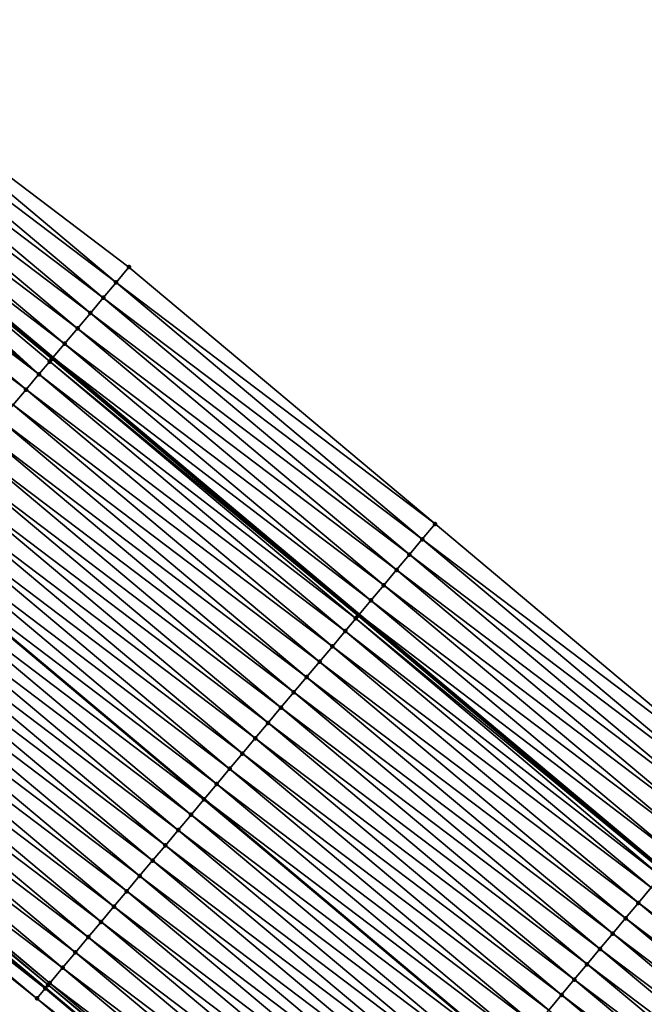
# Model space of a CAD drawing. Header units: feet. Extents: x 2017424 to 2024169, y 808042 to 818730.
# Tile 148 of 256: x 2018005 to 2018036, y 818217 to 818266. Entities that reach past the tile are written whole.
import ezdxf

# ---------------------------------------------------------------- set-up
doc = ezdxf.new("R2010")
doc.units = ezdxf.units.FT
doc.header["$MEASUREMENT"] = 0
for name, color, linetype, lineweight in [('EP_Travel Lane', 172, 'Continuous', 53), ('NB-Road Shots', 141, 'Continuous', 100), ('NB-Road X-Section', 40, 'Continuous', 13), ('STRIPING', 60, 'Continuous', 53)]:
    doc.layers.add(name, color=color, linetype=linetype, lineweight=lineweight)
doc.layers.add('I-77-MM15-17_NB-Surface-BORDER', color=7, linetype='Continuous')
doc.layers.add('I-77-MM15-17_NB-Surface-TIN', color=7, linetype='Continuous')

msp = doc.modelspace()

# ---------------------------------------------------------------- linework, layer by layer
at = {"layer": 'EP_Travel Lane'}
for points in [[(2017930.156776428, 818313.3589361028, 273.1215379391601), (2017945.477021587, 818300.503120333, 272.9858990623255), (2017960.797294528, 818287.6472812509, 272.8549942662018), (2017976.117576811, 818274.7914343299, 272.7256813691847), (2017991.437792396, 818261.9356433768, 272.5850029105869), (2018006.757929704, 818249.0799181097, 272.4309830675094), (2018022.078017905, 818236.2242340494, 272.2685999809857), (2018037.388832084, 818223.3822734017, 272.0884225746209), (2018052.731580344, 818210.553890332, 271.9075312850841), (2018068.074352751, 818197.7254870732, 271.7302469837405), (2018083.417210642, 818184.8970123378, 271.5657239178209), (2018098.760027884, 818172.0685715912, 271.3951272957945), (2018114.102796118, 818159.2401718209, 271.2172203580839), (2018129.44548765, 818146.4118361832, 271.0278678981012), (2018144.788305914, 818133.5833945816, 270.8574307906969), (2018160.131138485, 818120.7549410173, 270.6891205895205), (2018175.474035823, 818107.9264333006, 270.5304808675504)], [(2017929.78298554, 818281.7946509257, 273.4829504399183), (2017945.103190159, 818268.938870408, 273.3402997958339), (2017960.423436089, 818256.0830552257, 273.2046886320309), (2017975.74362404, 818243.2272886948, 273.0591976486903), (2017991.06380696, 818230.371526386, 272.9128526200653), (2018006.383870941, 818217.5158638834, 272.7462330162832), (2018021.723891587, 818204.6486033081, 272.5674590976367), (2018037.06391154, 818191.8169381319, 272.3880796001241), (2018052.403990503, 818178.985223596, 272.2175031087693), (2018067.744095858, 818166.1534869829, 272.0508612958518), (2018083.084185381, 818153.3217636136, 271.8818659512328), (2018098.424278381, 818140.4900373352, 271.7133848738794), (2018113.764307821, 818127.6583642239, 271.5354144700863), (2018129.104324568, 818114.8267017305, 271.3555464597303), (2018144.44436149, 818101.9950223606, 271.1787017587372)]]:
    msp.add_polyline3d(points, dxfattribs=at)
at = {"layer": 'I-77-MM15-17_NB-Surface-BORDER', "color": 3, "linetype": 'Continuous', "lineweight": -3}
for points in [[(2017932.026605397, 818315.588332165, 273.0271155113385), (2017947.989298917, 818303.4988456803, 272.8306349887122), (2017962.666922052, 818289.8768466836, 272.7262167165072), (2017978.6296231, 818277.7873538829, 272.5310188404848), (2017994.592226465, 818265.6979430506, 272.3191753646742), (2018010.554834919, 818253.6085279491, 272.1081951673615), (2018025.874905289, 818240.752859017, 271.9427609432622), (2018041.178136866, 818227.916473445, 271.7831506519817), (2018056.518159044, 818215.0848066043, 271.6040783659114), (2018071.858227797, 818202.2531008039, 271.4319636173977), (2018087.198377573, 818189.4213272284, 271.271948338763), (2018101.897214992, 818175.8222736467, 271.1562067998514), (2018117.237221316, 818162.9906200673, 270.9747735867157), (2018131.935901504, 818149.3916980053, 270.8355707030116), (2018147.917243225, 818137.3273051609, 270.6132968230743), (2018163.257311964, 818124.4955993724, 270.441172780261), (2018178.597365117, 818111.6639066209, 270.2667295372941)], [(2018144.026618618, 818101.4956545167, 271.1760505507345), (2018128.886085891, 818114.5658215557, 271.3540656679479), (2018113.559034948, 818127.4129623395, 271.5355564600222), (2018098.055313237, 818140.048969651, 271.711668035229), (2018082.566009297, 818152.7023644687, 271.8766614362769), (2018067.060544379, 818165.3364389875, 272.04166036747), (2018051.530369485, 818177.941159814, 272.19296021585), (2018036.63349046, 818191.3024601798, 272.3820157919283), (2018021.293463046, 818204.1341314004, 272.560295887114), (2018005.952617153, 818217.0020175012, 272.7397099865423), (2017990.308185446, 818229.4711995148, 272.9006437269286), (2017975.092005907, 818242.4508798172, 273.0488839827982), (2017960.186625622, 818255.8008834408, 273.2017778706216), (2017945.03328496, 818268.8555568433, 273.3409461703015), (2017928.858083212, 818280.6924873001, 273.4795691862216)]]:
    msp.add_polyline3d(points, dxfattribs=at)
at = {"layer": 'I-77-MM15-17_NB-Surface-TIN', "color": 128, "linetype": 'Continuous', "lineweight": -3}
for points in [[(2018009.912319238, 818252.8422553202, 272.1575513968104), (2017994.592226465, 818265.6979430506, 272.3191753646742), (2017993.94970525, 818264.931675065, 272.3675884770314)], [(2018009.912319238, 818252.8422553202, 272.1575513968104), (2018010.554834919, 818253.6085279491, 272.1081951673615), (2017994.592226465, 818265.6979430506, 272.3191753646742)], [(2018009.269801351, 818252.0759845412, 272.2065320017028), (2017993.94970525, 818264.931675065, 272.3675884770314), (2017993.307230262, 818264.1653682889, 272.4238788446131)], [(2018009.269801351, 818252.0759845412, 272.2065320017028), (2018009.912319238, 818252.8422553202, 272.1575513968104), (2017993.94970525, 818264.931675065, 272.3675884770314)], [(2018008.627304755, 818251.3096958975, 272.2591404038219), (2017993.307230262, 818264.1653682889, 272.4238788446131), (2017992.664745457, 818263.3990697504, 272.4784963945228)], [(2018008.627304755, 818251.3096958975, 272.2591404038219), (2018009.269801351, 818252.0759845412, 272.2065320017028), (2017993.307230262, 818264.1653682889, 272.4238788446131)], [(2018007.984837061, 818250.543383, 272.3166740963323), (2017992.664745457, 818263.3990697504, 272.4784963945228), (2017992.022282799, 818262.6327526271, 272.5368879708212)], [(2018007.984837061, 818250.543383, 272.3166740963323), (2018008.627304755, 818251.3096958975, 272.2591404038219), (2017992.664745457, 818263.3990697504, 272.4784963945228)], [(2018007.342396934, 818249.7770469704, 272.3789052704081), (2017992.022282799, 818262.6327526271, 272.5368879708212), (2017991.437792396, 818261.9356433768, 272.5850029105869)], [(2018007.342396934, 818249.7770469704, 272.3789052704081), (2018007.984837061, 818250.543383, 272.3166740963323), (2017992.022282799, 818262.6327526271, 272.5368879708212)], [(2018006.05720584, 818248.2446357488, 272.4503987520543), (2017991.267772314, 818261.732912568, 272.5949275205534), (2017990.737077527, 818261.1003533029, 272.6059649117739)], [(2018006.699927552, 818249.0107354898, 272.4361512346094), (2017991.379787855, 818261.8664625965, 272.5897778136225), (2017991.267772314, 818261.732912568, 272.5949275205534)], [(2018006.05720584, 818248.2446357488, 272.4503987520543), (2018006.592587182, 818248.882752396, 272.4416748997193), (2017991.267772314, 818261.732912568, 272.5949275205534)], [(2018006.592587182, 818248.882752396, 272.4416748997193), (2018006.699927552, 818249.0107354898, 272.4361512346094), (2017991.267772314, 818261.732912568, 272.5949275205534)], [(2017991.379787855, 818261.8664625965, 272.5897778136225), (2018006.757929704, 818249.0799181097, 272.4309830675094), (2017991.437792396, 818261.9356433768, 272.5850029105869)], [(2018006.699927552, 818249.0107354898, 272.4361512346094), (2018006.757929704, 818249.0799181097, 272.4309830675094), (2017991.379787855, 818261.8664625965, 272.5897778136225)], [(2018007.342396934, 818249.7770469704, 272.3789052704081), (2017991.437792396, 818261.9356433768, 272.5850029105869), (2018006.757929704, 818249.0799181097, 272.4309830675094)], [(2018006.05720584, 818248.2446357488, 272.4503987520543), (2017990.737077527, 818261.1003533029, 272.6059649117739), (2017990.094348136, 818260.3342600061, 272.6189035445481)], [(2018005.414492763, 818247.4785287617, 272.4661177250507), (2017990.094348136, 818260.3342600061, 272.6189035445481), (2017989.451687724, 818259.568108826, 272.6435966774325)], [(2018005.414492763, 818247.4785287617, 272.4661177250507), (2018006.05720584, 818248.2446357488, 272.4503987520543), (2017990.094348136, 818260.3342600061, 272.6189035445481)], [(2018004.771830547, 818246.7123790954, 272.490503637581), (2018005.414492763, 818247.4785287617, 272.4661177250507), (2017989.451687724, 818259.568108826, 272.6435966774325)], [(2018025.874905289, 818240.752859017, 271.9427609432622), (2018010.554834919, 818253.6085279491, 272.1081951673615), (2018009.912319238, 818252.8422553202, 272.1575513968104)], [(2018025.232362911, 818239.98660879, 271.9875677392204), (2018009.912319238, 818252.8422553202, 272.1575513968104), (2018009.269801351, 818252.0759845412, 272.2065320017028)], [(2018025.232362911, 818239.98660879, 271.9875677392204), (2018025.874905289, 818240.752859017, 271.9427609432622), (2018009.912319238, 818252.8422553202, 272.1575513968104)], [(2018024.589828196, 818239.2203521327, 272.0336803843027), (2018009.269801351, 818252.0759845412, 272.2065320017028), (2018008.627304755, 818251.3096958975, 272.2591404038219)], [(2018024.589828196, 818239.2203521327, 272.0336803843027), (2018025.232362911, 818239.98660879, 271.9875677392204), (2018009.269801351, 818252.0759845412, 272.2065320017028)], [(2018023.947360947, 818238.4540388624, 272.0912895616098), (2018008.627304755, 818251.3096958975, 272.2591404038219), (2018007.984837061, 818250.543383, 272.3166740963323)], [(2018023.947360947, 818238.4540388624, 272.0912895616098), (2018024.589828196, 818239.2203521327, 272.0336803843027), (2018008.627304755, 818251.3096958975, 272.2591404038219)], [(2018023.304839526, 818237.6877710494, 272.1396675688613), (2018007.984837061, 818250.543383, 272.3166740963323), (2018007.342396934, 818249.7770469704, 272.3789052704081)], [(2018023.304839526, 818237.6877710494, 272.1396675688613), (2018023.947360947, 818238.4540388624, 272.0912895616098), (2018007.984837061, 818250.543383, 272.3166740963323)], [(2018022.662417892, 818236.9214195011, 272.2050499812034), (2018007.342396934, 818249.7770469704, 272.3789052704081), (2018006.757929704, 818249.0799181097, 272.4309830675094)], [(2018022.662417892, 818236.9214195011, 272.2050499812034), (2018023.304839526, 818237.6877710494, 272.1396675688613), (2018007.342396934, 818249.7770469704, 272.3789052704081)], [(2018021.906615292, 818236.0198111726, 272.2822593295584), (2018006.592587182, 818248.882752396, 272.4416748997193), (2018006.05720584, 818248.2446357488, 272.4503987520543)], [(2018022.020022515, 818236.1550459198, 272.2749066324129), (2018006.699927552, 818249.0107354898, 272.4361512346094), (2018006.592587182, 818248.882752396, 272.4416748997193)], [(2018021.906615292, 818236.0198111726, 272.2822593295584), (2018022.020022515, 818236.1550459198, 272.2749066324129), (2018006.592587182, 818248.882752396, 272.4416748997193)], [(2018006.699927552, 818249.0107354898, 272.4361512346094), (2018022.078017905, 818236.2242340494, 272.2685999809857), (2018006.757929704, 818249.0799181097, 272.4309830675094)], [(2018022.020022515, 818236.1550459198, 272.2749066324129), (2018022.078017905, 818236.2242340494, 272.2685999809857), (2018006.699927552, 818249.0107354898, 272.4361512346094)], [(2018022.662417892, 818236.9214195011, 272.2050499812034), (2018006.757929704, 818249.0799181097, 272.4309830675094), (2018022.078017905, 818236.2242340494, 272.2685999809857)], [(2018021.377315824, 818235.3889335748, 272.2917134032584), (2018006.05720584, 818248.2446357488, 272.4503987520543), (2018005.414492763, 818247.4785287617, 272.4661177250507)], [(2018021.377315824, 818235.3889335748, 272.2917134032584), (2018021.906615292, 818236.0198111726, 272.2822593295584), (2018006.05720584, 818248.2446357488, 272.4503987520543)], [(2018020.734602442, 818234.6228268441, 272.3073800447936), (2018005.414492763, 818247.4785287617, 272.4661177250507), (2018004.771830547, 818246.7123790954, 272.490503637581)], [(2018020.734602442, 818234.6228268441, 272.3073800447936), (2018021.377315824, 818235.3889335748, 272.2917134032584), (2018005.414492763, 818247.4785287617, 272.4661177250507)], [(2018020.091931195, 818233.856684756, 272.3302268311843), (2018004.771830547, 818246.7123790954, 272.490503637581), (2018004.129186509, 818245.9462141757, 272.5179871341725)], [(2018020.091931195, 818233.856684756, 272.3302268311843), (2018020.734602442, 818234.6228268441, 272.3073800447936), (2018004.771830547, 818246.7123790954, 272.490503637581)], [(2018019.449289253, 818233.0905180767, 272.3580673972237), (2018004.129186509, 818245.9462141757, 272.5179871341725), (2018003.486532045, 818245.1800580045, 272.5436939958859)], [(2018019.449289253, 818233.0905180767, 272.3580673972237), (2018020.091931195, 818233.856684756, 272.3302268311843), (2018004.129186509, 818245.9462141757, 272.5179871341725)], [(2018018.806628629, 818232.3243670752, 272.382724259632), (2018003.486532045, 818245.1800580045, 272.5436939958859), (2018002.84386393, 818244.4139132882, 272.5670747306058)], [(2018018.806628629, 818232.3243670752, 272.382724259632), (2018019.449289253, 818233.0905180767, 272.3580673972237), (2018003.486532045, 818245.1800580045, 272.5436939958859)], [(2018018.163950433, 818231.5582308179, 272.40438695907), (2018002.84386393, 818244.4139132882, 272.5670747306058), (2018002.201171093, 818243.6477893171, 272.5862426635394)], [(2018018.163950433, 818231.5582308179, 272.40438695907), (2018018.806628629, 818232.3243670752, 272.382724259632), (2018002.84386393, 818244.4139132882, 272.5670747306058)], [(2018017.521257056, 818230.7921073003, 272.423462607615), (2018002.201171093, 818243.6477893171, 272.5862426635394), (2018001.558445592, 818242.881692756, 272.5998444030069)], [(2018017.521257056, 818230.7921073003, 272.423462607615), (2018018.163950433, 818231.5582308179, 272.40438695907), (2018002.201171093, 818243.6477893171, 272.5862426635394)], [(2018016.878538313, 818230.0260050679, 272.438215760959), (2018001.558445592, 818242.881692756, 272.5998444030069), (2018000.915743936, 818242.1155761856, 272.617509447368)], [(2018016.878538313, 818230.0260050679, 272.438215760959), (2018017.521257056, 818230.7921073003, 272.423462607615), (2018001.558445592, 818242.881692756, 272.5998444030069)], [(2018016.235836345, 818229.2598887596, 272.4558273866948), (2018000.915743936, 818242.1155761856, 272.617509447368), (2018000.273085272, 818241.3494235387, 272.6425007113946)], [(2018016.235836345, 818229.2598887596, 272.4558273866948), (2018016.878538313, 818230.0260050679, 272.438215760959), (2018000.915743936, 818242.1155761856, 272.617509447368)], [(2018015.593155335, 818228.4937548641, 272.4770104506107), (2018000.273085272, 818241.3494235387, 272.6425007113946), (2017999.630428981, 818240.5832689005, 272.6678962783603)], [(2018015.593155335, 818228.4937548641, 272.4770104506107), (2018016.235836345, 818229.2598887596, 272.4558273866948), (2018000.273085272, 818241.3494235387, 272.6425007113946)], [(2018014.950493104, 818227.7276052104, 272.5013935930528), (2017999.630428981, 818240.5832689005, 272.6678962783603), (2017998.995106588, 818239.8260514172, 272.6767310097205)], [(2018014.950493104, 818227.7276052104, 272.5013935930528), (2018015.593155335, 818228.4937548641, 272.4770104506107), (2017999.630428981, 818240.5832689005, 272.6678962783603)], [(2018041.178136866, 818227.916473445, 271.7831506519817), (2018025.874905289, 818240.752859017, 271.9427609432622), (2018025.232362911, 818239.98660879, 271.9875677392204)], [(2018014.307761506, 818226.9615137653, 272.5139561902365), (2017998.987676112, 818239.8171953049, 272.676834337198), (2017998.344976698, 818239.0510768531, 272.6948814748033)], [(2017998.987676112, 818239.8171953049, 272.676834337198), (2018014.315191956, 818226.970370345, 272.5138109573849), (2017998.995106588, 818239.8260514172, 272.6767310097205)], [(2018014.307761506, 818226.9615137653, 272.5139561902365), (2018014.315191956, 818226.970370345, 272.5138109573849), (2017998.987676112, 818239.8171953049, 272.676834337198)], [(2018014.950493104, 818227.7276052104, 272.5013935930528), (2017998.995106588, 818239.8260514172, 272.6767310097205), (2018014.315191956, 818226.970370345, 272.5138109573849)], [(2018040.536806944, 818227.1492081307, 271.8248133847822), (2018025.232362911, 818239.98660879, 271.9875677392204), (2018024.589828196, 818239.2203521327, 272.0336803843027)], [(2018040.536806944, 818227.1492081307, 271.8248133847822), (2018041.178136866, 818227.916473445, 271.7831506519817), (2018025.232362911, 818239.98660879, 271.9875677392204)], [(2018013.665050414, 818226.195405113, 272.5300130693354), (2017998.344976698, 818239.0510768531, 272.6948814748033), (2017997.702337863, 818238.2849075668, 272.7232516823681)], [(2018013.665050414, 818226.195405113, 272.5300130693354), (2018014.307761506, 818226.9615137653, 272.5139561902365), (2017998.344976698, 818239.0510768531, 272.6948814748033)], [(2018039.895480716, 818226.3819397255, 271.8670275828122), (2018024.589828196, 818239.2203521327, 272.0336803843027), (2018023.947360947, 818238.4540388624, 272.0912895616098)], [(2018039.895480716, 818226.3819397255, 271.8670275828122), (2018040.536806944, 818227.1492081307, 271.8248133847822), (2018024.589828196, 818239.2203521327, 272.0336803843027)], [(2018039.2542642, 818225.6145795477, 271.9256180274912), (2018023.947360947, 818238.4540388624, 272.0912895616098), (2018023.304839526, 818237.6877710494, 272.1396675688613)], [(2018039.2542642, 818225.6145795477, 271.9256180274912), (2018039.895480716, 818226.3819397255, 271.8670275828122), (2018023.947360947, 818238.4540388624, 272.0912895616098)], [(2018013.02240576, 818225.4292407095, 272.5573914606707), (2017997.702337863, 818238.2849075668, 272.7232516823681), (2017997.059674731, 818237.5187586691, 272.7474815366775)], [(2018013.02240576, 818225.4292407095, 272.5573914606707), (2018013.665050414, 818226.195405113, 272.5300130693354), (2017997.702337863, 818238.2849075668, 272.7232516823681)], [(2018012.37973133, 818224.663101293, 272.5796957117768), (2017997.059674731, 818237.5187586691, 272.7474815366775), (2017996.417008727, 818236.7526121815, 272.771221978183)], [(2018012.37973133, 818224.663101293, 272.5796957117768), (2018013.02240576, 818225.4292407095, 272.5573914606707), (2017997.059674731, 818237.5187586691, 272.7474815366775)], [(2018038.612954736, 818224.84729712, 271.9703344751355), (2018023.304839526, 818237.6877710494, 272.1396675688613), (2018022.662417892, 818236.9214195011, 272.2050499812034)], [(2018038.612954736, 818224.84729712, 271.9703344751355), (2018039.2542642, 818225.6145795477, 271.9256180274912), (2018023.304839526, 818237.6877710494, 272.1396675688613)], [(2018037.971767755, 818224.079912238, 272.0333332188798), (2018022.662417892, 818236.9214195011, 272.2050499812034), (2018022.078017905, 818236.2242340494, 272.2685999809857)], [(2018037.971767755, 818224.079912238, 272.0333332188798), (2018038.612954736, 818224.84729712, 271.9703344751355), (2018022.662417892, 818236.9214195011, 272.2050499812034)], [(2018011.737064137, 818223.8969558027, 272.6032334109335), (2017996.417008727, 818236.7526121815, 272.771221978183), (2017995.774346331, 818235.9864626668, 272.7955771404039)], [(2018011.737064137, 818223.8969558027, 272.6032334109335), (2018012.37973133, 818224.663101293, 272.5796957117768), (2017996.417008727, 818236.7526121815, 272.771221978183)], [(2018011.09438957, 818223.1308165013, 272.6255142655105), (2017995.774346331, 818235.9864626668, 272.7955771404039), (2017995.131682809, 818235.2203140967, 272.8197404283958)], [(2018011.09438957, 818223.1308165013, 272.6255142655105), (2018011.737064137, 818223.8969558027, 272.6032334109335), (2017995.774346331, 818235.9864626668, 272.7955771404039)], [(2018037.165202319, 818223.1147278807, 272.1031318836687), (2018021.906615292, 818236.0198111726, 272.2822593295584), (2018021.377315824, 818235.3889335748, 272.2917134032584)], [(2018037.330564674, 818223.312540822, 272.0939290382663), (2018022.020022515, 818236.1550459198, 272.2749066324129), (2018021.906615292, 818236.0198111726, 272.2822593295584)], [(2018037.165202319, 818223.1147278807, 272.1031318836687), (2018037.330564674, 818223.312540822, 272.0939290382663), (2018021.906615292, 818236.0198111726, 272.2822593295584)], [(2018022.020022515, 818236.1550459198, 272.2749066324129), (2018037.388832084, 818223.3822734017, 272.0884225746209), (2018022.078017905, 818236.2242340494, 272.2685999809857)], [(2018037.330564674, 818223.312540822, 272.0939290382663), (2018037.388832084, 818223.3822734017, 272.0884225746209), (2018022.020022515, 818236.1550459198, 272.2749066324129)], [(2018037.971767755, 818224.079912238, 272.0333332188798), (2018022.078017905, 818236.2242340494, 272.2685999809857), (2018037.388832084, 818223.3822734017, 272.0884225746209)], [(2018036.689066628, 818222.5454161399, 272.1104968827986), (2018021.377315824, 818235.3889335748, 272.2917134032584), (2018020.734602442, 818234.6228268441, 272.3073800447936)], [(2018036.689066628, 818222.5454161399, 272.1104968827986), (2018037.165202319, 818223.1147278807, 272.1031318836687), (2018021.377315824, 818235.3889335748, 272.2917134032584)], [(2018010.451726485, 818222.3646675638, 272.6497519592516), (2017995.131682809, 818235.2203140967, 272.8197404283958), (2017994.48896425, 818234.4542117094, 272.8345252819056)], [(2018010.451726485, 818222.3646675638, 272.6497519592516), (2018011.09438957, 818223.1308165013, 272.6255142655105), (2017995.131682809, 818235.2203140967, 272.8197404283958)], [(2018009.809008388, 818221.5985647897, 272.6646151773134), (2017994.48896425, 818234.4542117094, 272.8345252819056), (2017993.846213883, 818233.688136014, 272.8438897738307)], [(2018009.809008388, 818221.5985647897, 272.6646151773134), (2018010.451726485, 818222.3646675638, 272.6497519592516), (2017994.48896425, 818234.4542117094, 272.8345252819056)], [(2018036.047573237, 818221.778287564, 272.1277595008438), (2018020.734602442, 818234.6228268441, 272.3073800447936), (2018020.091931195, 818233.856684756, 272.3302268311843)], [(2018036.047573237, 818221.778287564, 272.1277595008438), (2018036.689066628, 818222.5454161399, 272.1104968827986), (2018020.734602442, 818234.6228268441, 272.3073800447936)], [(2018009.166276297, 818220.8324737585, 272.6770936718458), (2017993.846213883, 818233.688136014, 272.8438897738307), (2017993.203496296, 818232.9220328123, 272.8588400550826)], [(2018009.166276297, 818220.8324737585, 272.6770936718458), (2018009.809008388, 818221.5985647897, 272.6646151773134), (2017993.846213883, 818233.688136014, 272.8438897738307)], [(2018035.406110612, 818221.0111332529, 272.1496144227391), (2018020.091931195, 818233.856684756, 272.3302268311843), (2018019.449289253, 818233.0905180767, 272.3580673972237)], [(2018035.406110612, 818221.0111332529, 272.1496144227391), (2018036.047573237, 818221.778287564, 272.1277595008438), (2018020.091931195, 818233.856684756, 272.3302268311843)], [(2018008.523554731, 818220.0663738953, 272.6913657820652), (2017993.203496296, 818232.9220328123, 272.8588400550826), (2017992.560802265, 818232.155909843, 272.8778045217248)], [(2018008.523554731, 818220.0663738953, 272.6913657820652), (2018009.166276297, 818220.8324737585, 272.6770936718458), (2017993.203496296, 818232.9220328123, 272.8588400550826)], [(2018034.764686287, 818220.2439469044, 272.1771861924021), (2018019.449289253, 818233.0905180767, 272.3580673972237), (2018018.806628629, 818232.3243670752, 272.382724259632)], [(2018034.764686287, 818220.2439469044, 272.1771861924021), (2018035.406110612, 818221.0111332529, 272.1496144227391), (2018019.449289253, 818233.0905180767, 272.3580673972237)], [(2018007.880841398, 818219.3002671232, 272.7070408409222), (2017992.560802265, 818232.155909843, 272.8778045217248), (2017991.91809233, 818231.3898002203, 272.8940587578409)], [(2018007.880841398, 818219.3002671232, 272.7070408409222), (2018008.523554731, 818220.0663738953, 272.6913657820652), (2017992.560802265, 818232.155909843, 272.8778045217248)], [(2018034.123245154, 818219.476774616, 272.2022490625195), (2018018.806628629, 818232.3243670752, 272.382724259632), (2018018.163950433, 818231.5582308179, 272.40438695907)], [(2018034.123245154, 818219.476774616, 272.2022490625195), (2018034.764686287, 818220.2439469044, 272.1771861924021), (2018018.806628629, 818232.3243670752, 272.382724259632)], [(2018033.481782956, 818218.7096199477, 272.2241677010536), (2018018.163950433, 818231.5582308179, 272.40438695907), (2018017.521257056, 818230.7921073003, 272.423462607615)], [(2018033.481782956, 818218.7096199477, 272.2241677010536), (2018034.123245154, 818219.476774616, 272.2022490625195), (2018018.163950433, 818231.5582308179, 272.40438695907)], [(2018007.238144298, 818218.5341467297, 272.7254820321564), (2017991.91809233, 818231.3898002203, 272.8940587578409), (2017991.275409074, 818230.6236682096, 272.9148593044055)], [(2018007.238144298, 818218.5341467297, 272.7254820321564), (2018007.880841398, 818219.3002671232, 272.7070408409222), (2017991.91809233, 818231.3898002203, 272.8940587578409)], [(2018006.516493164, 818217.673876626, 272.7489892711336), (2017991.213893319, 818230.5503527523, 272.9154700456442), (2017991.083175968, 818230.3946048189, 272.9131520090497)], [(2018006.595469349, 818217.7680077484, 272.7476979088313), (2017991.275409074, 818230.6236682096, 272.9148593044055), (2017991.213893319, 818230.5503527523, 272.9154700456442)], [(2018006.516493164, 818217.673876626, 272.7489892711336), (2018006.595469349, 818217.7680077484, 272.7476979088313), (2017991.213893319, 818230.5503527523, 272.9154700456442)], [(2018006.595469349, 818217.7680077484, 272.7476979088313), (2018007.238144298, 818218.5341467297, 272.7254820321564), (2017991.275409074, 818230.6236682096, 272.9148593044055)], [(2018032.840298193, 818217.9424841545, 272.242718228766), (2018017.521257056, 818230.7921073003, 272.423462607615), (2018016.878538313, 818230.0260050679, 272.438215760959)], [(2018032.840298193, 818217.9424841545, 272.242718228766), (2018033.481782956, 818218.7096199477, 272.2241677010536), (2018017.521257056, 818230.7921073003, 272.423462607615)], [(2018006.368936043, 818217.4980696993, 272.7459226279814), (2017991.06380696, 818230.371526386, 272.9128526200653), (2017990.632552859, 818229.8576813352, 272.9061866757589)], [(2017991.083175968, 818230.3946048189, 272.9131520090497), (2017991.06380696, 818230.371526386, 272.9128526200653), (2018006.383870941, 818217.5158638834, 272.7462330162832)], [(2018006.368936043, 818217.4980696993, 272.7459226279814), (2018006.383870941, 818217.5158638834, 272.7462330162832), (2017991.06380696, 818230.371526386, 272.9128526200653)], [(2018006.516493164, 818217.673876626, 272.7489892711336), (2017991.083175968, 818230.3946048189, 272.9131520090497), (2018006.383870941, 818217.5158638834, 272.7462330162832)], [(2018032.198787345, 818217.1753701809, 272.2573751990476), (2018016.878538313, 818230.0260050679, 272.438215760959), (2018016.235836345, 818229.2598887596, 272.4558273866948)], [(2018032.198787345, 818217.1753701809, 272.2573751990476), (2018032.840298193, 818217.9424841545, 272.242718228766), (2018016.878538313, 818230.0260050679, 272.438215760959)], [(2018005.952617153, 818217.0020175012, 272.7397099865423), (2017990.632552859, 818229.8576813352, 272.9061866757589), (2017990.308185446, 818229.4711995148, 272.9006437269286)], [(2018006.368936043, 818217.4980696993, 272.7459226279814), (2017990.632552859, 818229.8576813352, 272.9061866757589), (2018005.952617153, 818217.0020175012, 272.7397099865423)], [(2018031.55730063, 818216.4082360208, 272.275634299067), (2018016.235836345, 818229.2598887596, 272.4558273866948), (2018015.593155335, 818228.4937548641, 272.4770104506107)], [(2018031.55730063, 818216.4082360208, 272.275634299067), (2018032.198787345, 818217.1753701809, 272.2573751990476), (2018016.235836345, 818229.2598887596, 272.4558273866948)], [(2018030.915843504, 818215.6410771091, 272.2983101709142), (2018015.593155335, 818228.4937548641, 272.4770104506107), (2018014.950493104, 818227.7276052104, 272.5013935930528)], [(2018030.915843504, 818215.6410771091, 272.2983101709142), (2018031.55730063, 818216.4082360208, 272.275634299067), (2018015.593155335, 818228.4937548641, 272.4770104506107)], [(2018030.274392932, 818214.8739127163, 272.3219640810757), (2018014.950493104, 818227.7276052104, 272.5013935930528), (2018014.315191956, 818226.970370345, 272.5138109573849)], [(2018030.274392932, 818214.8739127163, 272.3219640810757), (2018030.915843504, 818215.6410771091, 272.2983101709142), (2018014.950493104, 818227.7276052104, 272.5013935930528)], [(2018029.632856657, 818214.1068200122, 272.3328256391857), (2018014.307761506, 818226.9615137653, 272.5139561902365), (2018013.665050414, 818226.195405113, 272.5300130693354)], [(2018014.307761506, 818226.9615137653, 272.5139561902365), (2018029.640271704, 818214.115686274, 272.3327000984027), (2018014.315191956, 818226.970370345, 272.5138109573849)], [(2018029.632856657, 818214.1068200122, 272.3328256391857), (2018029.640271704, 818214.115686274, 272.3327000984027), (2018014.307761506, 818226.9615137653, 272.5139561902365)], [(2018030.274392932, 818214.8739127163, 272.3219640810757), (2018014.315191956, 818226.970370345, 272.5138109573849), (2018029.640271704, 818214.115686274, 272.3327000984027)], [(2018028.99133917, 818213.3397115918, 272.3464916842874), (2018013.665050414, 818226.195405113, 272.5300130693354), (2018013.02240576, 818225.4292407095, 272.5573914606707)], [(2018028.99133917, 818213.3397115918, 272.3464916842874), (2018029.632856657, 818214.1068200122, 272.3328256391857), (2018013.665050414, 818226.195405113, 272.5300130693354)], [(2018028.34990346, 818212.5725347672, 272.3723639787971), (2018013.02240576, 818225.4292407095, 272.5573914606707), (2018012.37973133, 818224.663101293, 272.5796957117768)], [(2018028.34990346, 818212.5725347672, 272.3723639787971), (2018028.99133917, 818213.3397115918, 272.3464916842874), (2018013.02240576, 818225.4292407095, 272.5573914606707)], [(2018027.70845834, 818211.8053658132, 272.3968318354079), (2018012.37973133, 818224.663101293, 272.5796957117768), (2018011.737064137, 818223.8969558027, 272.6032334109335)], [(2018027.70845834, 818211.8053658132, 272.3968318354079), (2018028.34990346, 818212.5725347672, 272.3723639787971), (2018012.37973133, 818224.663101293, 272.5796957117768)], [(2018027.067005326, 818211.0382034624, 272.4201213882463), (2018011.737064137, 818223.8969558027, 272.6032334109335), (2018011.09438957, 818223.1308165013, 272.6255142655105)], [(2018027.067005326, 818211.0382034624, 272.4201213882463), (2018027.70845834, 818211.8053658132, 272.3968318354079), (2018011.737064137, 818223.8969558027, 272.6032334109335)], [(2018026.425564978, 818210.2710305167, 272.4453015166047), (2018011.09438957, 818223.1308165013, 272.6255142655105), (2018010.451726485, 818222.3646675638, 272.6497519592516)], [(2018026.425564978, 818210.2710305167, 272.4453015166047), (2018027.067005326, 818211.0382034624, 272.4201213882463), (2018011.09438957, 818223.1308165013, 272.6255142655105)], [(2018025.784111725, 818209.5038683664, 272.4685553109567), (2018010.451726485, 818222.3646675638, 272.6497519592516), (2018009.809008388, 818221.5985647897, 272.6646151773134)], [(2018025.784111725, 818209.5038683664, 272.4685553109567), (2018026.425564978, 818210.2710305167, 272.4453015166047), (2018010.451726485, 818222.3646675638, 272.6497519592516)], [(2018052.029071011, 818209.7137641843, 271.9287708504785), (2018036.689066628, 818222.5454161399, 272.1104968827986), (2018036.047573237, 818221.778287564, 272.1277595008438)], [(2018025.142610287, 818208.7367465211, 272.4846169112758), (2018009.809008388, 818221.5985647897, 272.6646151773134), (2018009.166276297, 818220.8324737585, 272.6770936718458)], [(2018025.142610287, 818208.7367465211, 272.4846169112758), (2018025.784111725, 818209.5038683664, 272.4685553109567), (2018009.809008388, 818221.5985647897, 272.6646151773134)], [(2018051.387579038, 818208.9466344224, 271.9462454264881), (2018036.047573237, 818221.778287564, 272.1277595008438), (2018035.406110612, 818221.0111332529, 272.1496144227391)], [(2018051.387579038, 818208.9466344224, 271.9462454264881), (2018052.029071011, 818209.7137641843, 271.9287708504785), (2018036.047573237, 818221.778287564, 272.1277595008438)], [(2018024.501089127, 818207.9696411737, 272.4977345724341), (2018009.166276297, 818220.8324737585, 272.6770936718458), (2018008.523554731, 818220.0663738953, 272.6913657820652)], [(2018024.501089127, 818207.9696411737, 272.4977345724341), (2018025.142610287, 818208.7367465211, 272.4846169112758), (2018009.166276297, 818220.8324737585, 272.6770936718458)], [(2018050.746118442, 818208.1794784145, 271.9684034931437), (2018035.406110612, 818221.0111332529, 272.1496144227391), (2018034.764686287, 818220.2439469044, 272.1771861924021)], [(2018050.746118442, 818208.1794784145, 271.9684034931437), (2018051.387579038, 818208.9466344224, 271.9462454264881), (2018035.406110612, 818221.0111332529, 272.1496144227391)], [(2018050.104691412, 818207.412294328, 271.9955719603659), (2018034.764686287, 818220.2439469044, 272.1771861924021), (2018034.123245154, 818219.476774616, 272.2022490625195)], [(2018050.104691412, 818207.412294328, 271.9955719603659), (2018050.746118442, 818208.1794784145, 271.9684034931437), (2018034.764686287, 818220.2439469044, 272.1771861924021)], [(2018023.859563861, 818207.2025392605, 272.5102394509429), (2018008.523554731, 818220.0663738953, 272.6913657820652), (2018007.880841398, 818219.3002671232, 272.7070408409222)], [(2018023.859563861, 818207.2025392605, 272.5102394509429), (2018024.501089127, 818207.9696411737, 272.4977345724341), (2018008.523554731, 818220.0663738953, 272.6913657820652)], [(2018023.218064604, 818206.4354155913, 272.5266264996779), (2018007.880841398, 818219.3002671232, 272.7070408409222), (2018007.238144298, 818218.5341467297, 272.7254820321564)], [(2018023.218064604, 818206.4354155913, 272.5266264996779), (2018023.859563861, 818207.2025392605, 272.5102394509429), (2018007.880841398, 818219.3002671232, 272.7070408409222)], [(2018049.463257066, 818206.6451163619, 272.021648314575), (2018034.123245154, 818219.476774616, 272.2022490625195), (2018033.481782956, 818218.7096199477, 272.2241677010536)], [(2018049.463257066, 818206.6451163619, 272.021648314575), (2018050.104691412, 818207.412294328, 271.9955719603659), (2018034.123245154, 818219.476774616, 272.2022490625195)], [(2018048.821801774, 818205.8779559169, 272.0445981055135), (2018033.481782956, 818218.7096199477, 272.2241677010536), (2018032.840298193, 818217.9424841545, 272.242718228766)], [(2018048.821801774, 818205.8779559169, 272.0445981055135), (2018049.463257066, 818206.6451163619, 272.021648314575), (2018033.481782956, 818218.7096199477, 272.2241677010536)], [(2018022.576567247, 818205.6682903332, 272.5432971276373), (2018007.238144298, 818218.5341467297, 272.7254820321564), (2018006.595469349, 818217.7680077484, 272.7476979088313)], [(2018022.576567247, 818205.6682903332, 272.5432971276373), (2018023.218064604, 818206.4354155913, 272.5266264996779), (2018007.238144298, 818218.5341467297, 272.7254820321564)], [(2018021.83240612, 818204.778298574, 272.56980005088), (2018006.516493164, 818217.673876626, 272.7489892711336), (2018006.383870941, 818217.5158638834, 272.7462330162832)], [(2018021.93511925, 818204.9011237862, 272.5673354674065), (2018006.595469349, 818217.7680077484, 272.7476979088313), (2018006.516493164, 818217.673876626, 272.7489892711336)], [(2018021.83240612, 818204.778298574, 272.56980005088), (2018021.93511925, 818204.9011237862, 272.5673354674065), (2018006.516493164, 818217.673876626, 272.7489892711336)], [(2018021.93511925, 818204.9011237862, 272.5673354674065), (2018022.576567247, 818205.6682903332, 272.5432971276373), (2018006.595469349, 818217.7680077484, 272.7476979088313)], [(2018048.180315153, 818205.1108216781, 272.0628716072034), (2018032.840298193, 818217.9424841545, 272.242718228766), (2018032.198787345, 818217.1753701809, 272.2573751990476)], [(2018048.180315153, 818205.1108216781, 272.0628716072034), (2018048.821801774, 818205.8779559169, 272.0445981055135), (2018032.840298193, 818217.9424841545, 272.242718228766)], [(2018021.698198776, 818204.6178955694, 272.5669048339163), (2018006.368936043, 818217.4980696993, 272.7459226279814), (2018005.952617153, 818217.0020175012, 272.7397099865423)], [(2018006.368936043, 818217.4980696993, 272.7459226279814), (2018021.723891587, 818204.6486033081, 272.5674590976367), (2018006.383870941, 818217.5158638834, 272.7462330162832)], [(2018021.698198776, 818204.6178955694, 272.5669048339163), (2018021.723891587, 818204.6486033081, 272.5674590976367), (2018006.368936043, 818217.4980696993, 272.7459226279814)], [(2018021.83240612, 818204.778298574, 272.56980005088), (2018006.383870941, 818217.5158638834, 272.7462330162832), (2018021.723891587, 818204.6486033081, 272.5674590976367)], [(2018047.538798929, 818204.3437122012, 272.0767264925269), (2018032.198787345, 818217.1753701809, 272.2573751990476), (2018031.55730063, 818216.4082360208, 272.275634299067)], [(2018047.538798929, 818204.3437122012, 272.0767264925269), (2018048.180315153, 818205.1108216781, 272.0628716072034), (2018032.198787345, 818217.1753701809, 272.2573751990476)], [(2018021.698198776, 818204.6178955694, 272.5669048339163), (2018005.952617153, 818217.0020175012, 272.7397099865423), (2018021.293463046, 818204.1341314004, 272.560295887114)]]:
    msp.add_3dface(points, dxfattribs=at)
at = {"layer": 'NB-Road Shots', "lineweight": 100}
for p in [(2018010.554834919, 818253.6085279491, 272.1081951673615), (2018009.912319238, 818252.8422553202, 272.1575513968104), (2018009.269801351, 818252.0759845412, 272.2065320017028), (2018008.627304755, 818251.3096958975, 272.2591404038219), (2018007.984837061, 818250.543383, 272.3166740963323), (2018007.342396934, 818249.7770469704, 272.3789052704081), (2018006.592587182, 818248.882752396, 272.4416748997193), (2018006.699927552, 818249.0107354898, 272.4361512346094), (2018006.05720584, 818248.2446357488, 272.4503987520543), (2018005.414492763, 818247.4785287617, 272.4661177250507), (2018025.874905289, 818240.752859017, 271.9427609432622), (2018025.232362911, 818239.98660879, 271.9875677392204), (2018024.589828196, 818239.2203521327, 272.0336803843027), (2018023.947360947, 818238.4540388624, 272.0912895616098), (2018023.304839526, 818237.6877710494, 272.1396675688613), (2018022.662417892, 818236.9214195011, 272.2050499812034), (2018021.906615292, 818236.0198111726, 272.2822593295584), (2018022.020022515, 818236.1550459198, 272.2749066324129), (2018021.377315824, 818235.3889335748, 272.2917134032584), (2018020.734602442, 818234.6228268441, 272.3073800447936), (2018020.091931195, 818233.856684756, 272.3302268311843), (2018019.449289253, 818233.0905180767, 272.3580673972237), (2018018.806628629, 818232.3243670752, 272.382724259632), (2018018.163950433, 818231.5582308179, 272.40438695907), (2018017.521257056, 818230.7921073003, 272.423462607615), (2018016.878538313, 818230.0260050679, 272.438215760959), (2018016.235836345, 818229.2598887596, 272.4558273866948), (2018015.593155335, 818228.4937548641, 272.4770104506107), (2018014.950493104, 818227.7276052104, 272.5013935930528), (2018014.307761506, 818226.9615137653, 272.5139561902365), (2018013.665050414, 818226.195405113, 272.5300130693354), (2018013.02240576, 818225.4292407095, 272.5573914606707), (2018012.37973133, 818224.663101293, 272.5796957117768), (2018011.737064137, 818223.8969558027, 272.6032334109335), (2018011.09438957, 818223.1308165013, 272.6255142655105), (2018010.451726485, 818222.3646675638, 272.6497519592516), (2018009.809008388, 818221.5985647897, 272.6646151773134), (2018036.047573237, 818221.778287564, 272.1277595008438), (2018009.166276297, 818220.8324737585, 272.6770936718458), (2018035.406110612, 818221.0111332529, 272.1496144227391), (2018034.764686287, 818220.2439469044, 272.1771861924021), (2018008.523554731, 818220.0663738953, 272.6913657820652), (2018007.880841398, 818219.3002671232, 272.7070408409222), (2018034.123245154, 818219.476774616, 272.2022490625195), (2018033.481782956, 818218.7096199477, 272.2241677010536), (2018007.238144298, 818218.5341467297, 272.7254820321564), (2018006.516493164, 818217.673876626, 272.7489892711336), (2018006.595469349, 818217.7680077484, 272.7476979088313), (2018032.840298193, 818217.9424841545, 272.242718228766), (2018006.368936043, 818217.4980696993, 272.7459226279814), (2018032.198787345, 818217.1753701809, 272.2573751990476), (2018005.952617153, 818217.0020175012, 272.7397099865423)]:
    msp.add_point(p, dxfattribs=at)
at = {"layer": 'NB-Road X-Section', "extrusion": (-0.7660071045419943, 0.6427864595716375, 0.007660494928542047), "elevation": -1019845.997503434, "flags": 128}
msp.add_lwpolyline([(-1923994.391255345, 8084.870513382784), (-1923993.391255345, 8084.919871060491), (-1923992.391255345, 8084.968853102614), (-1923991.391255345, 8085.021463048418), (-1923990.391255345, 8085.07899842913), (-1923989.391255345, 8085.141231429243), (-1923988.391255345, 8085.19847907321), (-1923988.224217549, 8085.204002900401), (-1923987.391255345, 8085.212727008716), (-1923986.391255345, 8085.228446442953), (-1923985.391255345, 8085.252833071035), (-1923984.391255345, 8085.28031737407), (-1923983.391255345, 8085.3060249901), (-1923982.391255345, 8085.329406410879), (-1923981.391255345, 8085.348574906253), (-1923980.391255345, 8085.362177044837), (-1923979.391255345, 8085.379842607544), (-1923978.391255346, 8085.404834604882), (-1923977.391255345, 8085.430230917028), (-1923976.391255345, 8085.43916923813), (-1923975.391255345, 8085.457216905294), (-1923974.391255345, 8085.48558794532), (-1923973.391255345, 8085.509818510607), (-1923972.391255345, 8085.533559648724), (-1923971.391255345, 8085.557915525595), (-1923970.391255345, 8085.58207952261), (-1923969.391255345, 8085.59686480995), (-1923968.391255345, 8085.606229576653), (-1923967.391255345, 8085.621180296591), (-1923966.391255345, 8085.640145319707), (-1923965.391255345, 8085.656400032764), (-1923964.391255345, 8085.677201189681), (-1923964.295550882, 8085.677811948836), (-1923964.092217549, 8085.675493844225), (-1923963.391255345, 8085.668528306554), (-1923962.886693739, 8085.662985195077)], dxfattribs=at)
at = {"layer": 'NB-Road X-Section', "extrusion": (-0.7660071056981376, 0.6427864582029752, 0.007660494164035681), "elevation": -1019866.000956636, "flags": 128}
msp.add_lwpolyline([(-1923994.38942809, 8084.857535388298), (-1923993.389428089, 8084.902343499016), (-1923992.389428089, 8084.948457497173), (-1923991.38942809, 8085.006068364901), (-1923990.38942809, 8085.054447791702), (-1923989.38942809, 8085.119832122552), (-1923988.38942809, 8085.189690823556), (-1923988.212935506, 8085.197043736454), (-1923987.389428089, 8085.206498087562), (-1923986.389428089, 8085.222165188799), (-1923985.38942809, 8085.245012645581), (-1923984.38942809, 8085.272854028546), (-1923983.38942809, 8085.297511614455), (-1923982.38942809, 8085.31917494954), (-1923981.38942809, 8085.33825115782), (-1923980.38942809, 8085.353004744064), (-1923979.389428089, 8085.370616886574), (-1923978.38942809, 8085.391800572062), (-1923977.38942809, 8085.416184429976), (-1923976.38942809, 8085.428747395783), (-1923975.38942809, 8085.444804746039), (-1923974.38942809, 8085.472183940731), (-1923973.389428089, 8085.494488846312), (-1923972.38942809, 8085.518027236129), (-1923971.38942809, 8085.540308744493), (-1923970.389428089, 8085.564547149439), (-1923969.38942809, 8085.579410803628), (-1923968.38942809, 8085.591889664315), (-1923967.38942809, 8085.606162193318), (-1923966.38942809, 8085.621837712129), (-1923965.38942809, 8085.64027944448), (-1923964.389428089, 8085.662495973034), (-1923964.266554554, 8085.663787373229), (-1923964.037030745, 8085.660720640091), (-1923963.38942809, 8085.654507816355)], dxfattribs=at)
at = {"layer": 'NB-Road X-Section', "extrusion": (-0.7670025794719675, 0.6415845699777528, 0.00873399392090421), "elevation": -1022878.009424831, "flags": 128}
msp.add_lwpolyline([(-1922400.328297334, 9205.9446004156), (-1922399.328297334, 9205.986264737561), (-1922398.328297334, 9206.028480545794), (-1922397.328297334, 9206.087073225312), (-1922396.328297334, 9206.131791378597), (-1922395.328297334, 9206.194792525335), (-1922394.328297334, 9206.25539065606), (-1922394.070470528, 9206.26459385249), (-1922393.328297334, 9206.271959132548), (-1922392.328297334, 9206.289222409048), (-1922391.328297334, 9206.311078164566), (-1922390.328297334, 9206.338650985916), (-1922389.328297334, 9206.363714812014), (-1922388.328297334, 9206.385634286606), (-1922387.328297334, 9206.404185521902), (-1922386.328297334, 9206.418843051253), (-1922385.328297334, 9206.437102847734), (-1922384.328297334, 9206.45977958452), (-1922383.328297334, 9206.483434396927), (-1922382.328297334, 9206.494296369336), (-1922381.328297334, 9206.507962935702), (-1922380.328297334, 9206.533836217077), (-1922379.328297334, 9206.55830500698), (-1922378.328297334, 9206.581595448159), (-1922377.328297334, 9206.606776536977), (-1922376.328297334, 9206.630031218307), (-1922375.328297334, 9206.646093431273), (-1922374.328297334, 9206.659211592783), (-1922373.328297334, 9206.671716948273), (-1922372.328297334, 9206.688104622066), (-1922371.328297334, 9206.704775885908), (-1922370.328297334, 9206.728815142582), (-1922370.168184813, 9206.731279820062), (-1922369.959041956, 9206.728384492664), (-1922369.328297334, 9206.721775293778)], dxfattribs=at)
at = {"layer": 'STRIPING'}
msp.add_polyline3d([(2017937.714276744, 818291.2491855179, 273.2451870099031), (2017953.034549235, 818278.3933474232, 273.1141544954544), (2017968.354798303, 818265.5375289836, 272.9791304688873), (2017983.674997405, 818252.6817524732, 272.8355918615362), (2017998.995106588, 818239.8260514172, 272.6767310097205), (2018014.315191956, 818226.970370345, 272.5138109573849), (2018029.640271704, 818214.115686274, 272.3327000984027), (2018044.980299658, 818201.284014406, 272.1545105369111), (2018060.320375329, 818188.4523026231, 271.9834427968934), (2018075.660485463, 818175.6205620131, 271.8175184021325), (2018091.000623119, 818162.7887983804, 271.6557035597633), (2018106.340648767, 818149.9571284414, 271.4771690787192), (2018121.680664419, 818137.1254668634, 271.297142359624), (2018137.020650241, 818124.2938302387, 271.112662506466), (2018152.360749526, 818111.4620987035, 270.9451204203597)], dxfattribs=at)

doc.saveas('drawing.dxf')
